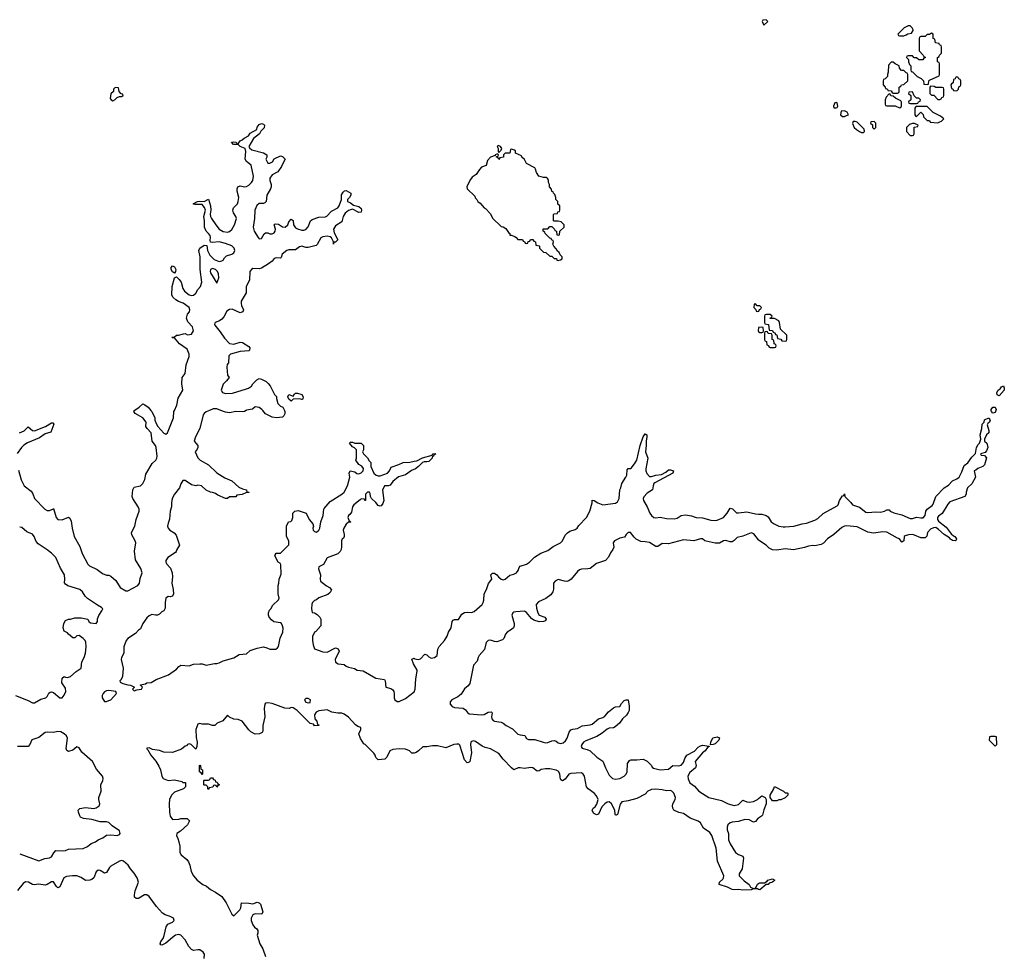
# Model space of a CAD drawing. Header units: inches. Extents: x 2735672 to 2903319, y 894031 to 1029782.
# Tile 155 of 167: x 2843030 to 2852317, y 944851 to 953686. Entities that reach past the tile are written whole.
import ezdxf

# ---------------------------------------------------------------- set-up
doc = ezdxf.new("R2010")
doc.units = ezdxf.units.IN
doc.header["$MEASUREMENT"] = 0
for name, color, linetype in [('C8944', 7, 'Continuous'), ('C8945', 7, 'Continuous'), ('C8954', 7, 'Continuous'), ('C8955', 7, 'Continuous')]:
    doc.layers.add(name, color=color, linetype=linetype)

msp = doc.modelspace()

# ---------------------------------------------------------------- linework, layer by layer
at = {"layer": 'C8944', "color": 4, "elevation": 4}
for points in [[(2843017.5, 949437.5), (2843044.7, 949344.7), (2843072.7, 949290), (2843138, 949238), (2843153.3, 949213.3), (2843168.2, 949168.2), (2843268.2, 949068.2), (2843290, 949054.9), (2843310, 949055.5), (2843349.1, 949070.9), (2843350, 949074), (2843372.7, 948990), (2843390, 948970.5), (2843430, 948968.2), (2843490, 948993.4), (2843503.4, 948983.4), (2843514.9, 948954.9), (2843524.9, 948890), (2843544.6, 948810), (2843596, 948716), (2843620.3, 948650), (2843672.4, 948550), (2843690, 948534), (2843759.7, 948499.7), (2843810, 948462.4), (2843850, 948447.7), (2843870, 948446.8), (2843890, 948436), (2843937.3, 948397.3), (2843978, 948330), (2844030, 948298.7), (2844050, 948297.6), (2844144.5, 948350), (2844159.6, 948370), (2844165.3, 948414.7), (2844185.6, 948470), (2844174, 948510), (2844121.3, 948590), (2844113.3, 948673.3), (2844124, 948750), (2844118.3, 948770), (2844086.4, 948826.4), (2844085.1, 948850), (2844117.4, 948910), (2844127.3, 948972.7), (2844158, 949050), (2844155.4, 949070), (2844146.3, 949090), (2844097.6, 949170), (2844091.6, 949190), (2844098, 949250), (2844110, 949276), (2844170, 949288.4), (2844191.3, 949310), (2844209.6, 949350), (2844219.7, 949400.3), (2844280.1, 949499.9), (2844314.5, 949530), (2844325.1, 949550), (2844325.6, 949570), (2844318.4, 949650), (2844309.6, 949670), (2844279.6, 949710), (2844269.4, 949790), (2844232.7, 949830), (2844221.2, 949850), (2844222, 949890), (2844190, 949929), (2844118, 949970), (2844108, 949990), (2844114.2, 950000)], [(2844820.8, 950000), (2844790, 949986.6), (2844768.8, 949971.2), (2844760.7, 949959.3), (2844728.2, 949830), (2844688.2, 949750), (2844676, 949710), (2844711, 949670), (2844711, 949650), (2844705.4, 949634.6), (2844684.7, 949610), (2844710, 949552), (2844732, 949530), (2844810, 949486.8), (2844890, 949410.8), (2844965.2, 949365.2), (2845030, 949336), (2845096.9, 949276.9), (2845130, 949262), (2845170, 949251.3), (2845174, 949234), (2845194, 949230), (2845190, 949226), (2845170, 949226), (2845127.3, 949207.3), (2845078, 949202), (2845070, 949186), (2845010, 949186), (2844991.6, 949168.4), (2844970, 949168.7), (2844900.4, 949200.4), (2844876.4, 949216.4), (2844847.3, 949227.3), (2844830, 949228), (2844790, 949248), (2844746, 949290), (2844710, 949295.3), (2844690, 949288.7), (2844650, 949299), (2844590, 949338), (2844570, 949338), (2844551.1, 949308.9), (2844536, 949270), (2844490, 949209), (2844468.4, 949170), (2844460.5, 949130), (2844463, 949090), (2844448.4, 949050), (2844443.8, 948976.2), (2844430, 948938), (2844425.3, 948910), (2844430.7, 948890), (2844447.7, 948870), (2844486.6, 948846.6), (2844504.7, 948824.7), (2844538, 948730), (2844511, 948690), (2844507.3, 948670), (2844499.9, 948660.1), (2844427.6, 948612.4), (2844410, 948586), (2844408.9, 948568.9), (2844416.3, 948550), (2844452.5, 948512.5), (2844468.4, 948470), (2844470.5, 948429.5), (2844463.8, 948370), (2844478.8, 948310), (2844482, 948270), (2844470, 948248), (2844450, 948242), (2844430, 948244), (2844407.7, 948230), (2844402.8, 948190), (2844403.6, 948136.4), (2844391, 948109), (2844370, 948102), (2844350, 948078), (2844330, 948068), (2844310, 948068), (2844276.5, 948076.5), (2844250, 948064), (2844230, 948044), (2844190.8, 947990), (2844170, 947941.2), (2844150, 947929), (2844123.1, 947896.9), (2844050, 947849.4), (2844033, 947830), (2844013, 947770), (2844010.8, 947710), (2843990.8, 947670), (2843988.2, 947650), (2844005.5, 947570), (2843998.8, 947490), (2843984.7, 947455.3), (2843974, 947450), (2843978, 947438), (2844003.5, 947423.5), (2844050, 947411), (2844074, 947410), (2844114, 947390), (2844094, 947370), (2844110, 947354), (2844136.4, 947363.6), (2844178, 947370), (2844188, 947390), (2844170, 947408), (2844170, 947411.3), (2844217.2, 947422.8), (2844230, 947430.8), (2844270, 947434.8), (2844317, 947463), (2844433.4, 947506.6), (2844510, 947561), (2844530, 947584.7), (2844550, 947596), (2844629.1, 947590.9), (2844670, 947606), (2844730, 947611), (2844750, 947611), (2844790, 947598.8), (2844866.3, 947613.7), (2844890, 947614), (2844910, 947618.8), (2844950, 947638.8), (2845050, 947666), (2845100.4, 947699.6), (2845170, 947706), (2845204, 947736), (2845270, 947758), (2845330, 947771.3), (2845362, 947762), (2845390, 947747.3), (2845446, 947750), (2845460.2, 947759.8), (2845470, 947774), (2845486.3, 947853.7), (2845512.3, 947910), (2845514.2, 947945.8), (2845510, 947968), (2845499, 947990), (2845490, 947997.2), (2845426.3, 948006.3), (2845403.7, 948023.7), (2845382, 948050), (2845375.3, 948070), (2845375.3, 948090), (2845384.7, 948115.3), (2845398, 948130), (2845416.4, 948163.6), (2845470, 948214), (2845478, 948230), (2845468, 948270), (2845468, 948350), (2845475.3, 948370), (2845478, 948410), (2845496.4, 948456.4), (2845494.6, 948545.4), (2845490, 948555.3), (2845468.7, 948570), (2845438, 948630), (2845440.4, 948639.6), (2845450, 948654), (2845490, 948654), (2845567.3, 948732.7), (2845568, 948770), (2845547.3, 948812.7), (2845548, 948910), (2845566, 948950), (2845587.3, 948952.7), (2845596.4, 948963.6), (2845606, 948990), (2845606, 949030), (2845626, 949050), (2845656.9, 949056.9), (2845732, 949030), (2845761, 948970), (2845796, 948930), (2845801, 948910), (2845796, 948890), (2845798, 948870), (2845810, 948858), (2845830, 948851.3), (2845850, 948871.3), (2845861.2, 948890), (2845869, 948950), (2845892.7, 949010), (2845899, 949070), (2845903.2, 949076.8), (2845958, 949142), (2846070, 949211), (2846089, 949230), (2846122, 949290), (2846144, 949370), (2846138, 949410), (2846146, 949430), (2846190, 949421), (2846210, 949406.8), (2846230, 949402.8), (2846250, 949411.3), (2846268.7, 949430), (2846274, 949454), (2846256, 949476), (2846228.9, 949488.9), (2846202, 949530), (2846208, 949550), (2846207.3, 949627.3), (2846188.4, 949648.4), (2846170, 949658), (2846142, 949690), (2846150, 949702), (2846170, 949702), (2846191.6, 949691.6), (2846250, 949692), (2846272, 949670), (2846272, 949630), (2846262, 949610), (2846272, 949590), (2846310, 949552), (2846325.4, 949525.4), (2846342, 949510), (2846342, 949470), (2846371, 949410), (2846391.3, 949390), (2846410, 949382), (2846430, 949384), (2846498, 949410), (2846518, 949430), (2846535.3, 949464.7), (2846606, 949490), (2846646, 949510), (2846710, 949511.3), (2846750, 949522), (2846776.4, 949523.6), (2846830, 949552), (2846922, 949578), (2846928.9, 949591.1), (2846954, 949590), (2846938, 949582), (2846934, 949570), (2846921, 949559), (2846921, 949550), (2846890, 949519), (2846870, 949514), (2846844.7, 949515.3), (2846830, 949509), (2846791.3, 949470), (2846764.7, 949450), (2846724.9, 949435.1), (2846670, 949393.2), (2846604.5, 949375.5), (2846551, 949330), (2846523.5, 949296.5), (2846510, 949289), (2846470, 949288), (2846451, 949249), (2846465.5, 949150), (2846456.4, 949123.6), (2846438.5, 949101.5), (2846430, 949097.2), (2846410, 949104), (2846390, 949133.2), (2846348.7, 949170), (2846339, 949190), (2846336.5, 949216.5), (2846328.4, 949228.4), (2846310, 949228.7), (2846291.3, 949210), (2846292, 949150), (2846286, 949150), (2846282, 949162), (2846250, 949168), (2846242.8, 949157.2), (2846180.5, 949110), (2846168.7, 949090), (2846158.8, 949041.2), (2846142.8, 949017.2), (2846132, 949010), (2846126, 948990), (2846138, 948958), (2846152, 948950), (2846150, 948946), (2846130, 948946), (2846110, 948926), (2846086, 948890), (2846081, 948870), (2846092, 948830), (2846092, 948810), (2846083.6, 948796.4), (2846071.6, 948788.4), (2846064.7, 948770), (2846065.4, 948714.6), (2846061, 948690), (2846051.3, 948670), (2846030, 948648), (2845930, 948608.7), (2845894.4, 948545.6), (2845850, 948526), (2845847.1, 948507.1), (2845866, 948450), (2845862.8, 948410), (2845866.8, 948390), (2845924.5, 948344.5), (2845950.9, 948330.9), (2845971.6, 948308.4), (2845956.9, 948283.1), (2845936, 948264), (2845850, 948234), (2845830, 948215.3), (2845810, 948208), (2845792, 948190), (2845786.4, 948173.6), (2845782.8, 948130), (2845790, 948094), (2845810, 948092), (2845836.9, 948076.9), (2845862, 948050), (2845871.3, 948030), (2845870.8, 947969.2), (2845823.6, 947916.4), (2845811.6, 947908.4), (2845791.6, 947868.4), (2845791.3, 947830), (2845798, 947790), (2845811.6, 947751.6), (2845890, 947722.8), (2845930, 947721), (2846010, 947762), (2846032.7, 947752.7), (2846042, 947730), (2846004.7, 947650), (2846010, 947624.7), (2846034, 947610), (2846090, 947604.7), (2846110, 947586.8), (2846130, 947578), (2846187.1, 947567.1), (2846214, 947550), (2846270, 947542.8), (2846390, 947476.3), (2846470, 947462), (2846478, 947450), (2846482, 947390), (2846530, 947378), (2846550, 947364.7), (2846558.8, 947350), (2846562.8, 947330), (2846562, 947290), (2846568.2, 947270), (2846590, 947254.8), (2846610, 947254.8), (2846670, 947282.8), (2846750, 947346), (2846760.9, 947370), (2846766, 947470), (2846780.2, 947540.2), (2846779, 947550), (2846744, 947610), (2846730, 947654), (2846750, 947662), (2846756.9, 947656.9), (2846790, 947650.6), (2846810, 947656.3), (2846850, 947701), (2846870, 947696), (2846890, 947674.8), (2846910, 947663.8), (2846942, 947670), (2846969.2, 947690), (2846973, 947750), (2846986.1, 947773.9), (2847036.9, 947830), (2847062.9, 947870), (2847075.1, 947910), (2847100.9, 947950), (2847109.5, 948010.5), (2847118, 948022), (2847130, 948026.8), (2847170, 948027.3), (2847201.2, 948078.8), (2847224.2, 948095.8), (2847250, 948099), (2847290, 948095.6), (2847316.3, 948103.7), (2847391.1, 948170), (2847402.2, 948190), (2847406.9, 948210), (2847409.6, 948270), (2847431.5, 948310), (2847452.4, 948367.6), (2847484, 948410), (2847475.3, 948450), (2847482, 948458), (2847490, 948464.7), (2847510, 948464.7), (2847530.5, 948450.5), (2847546, 948430), (2847571.3, 948410), (2847590, 948403.8), (2847610, 948408), (2847653.1, 948446.9), (2847690, 948455.8), (2847715.6, 948470), (2847731.5, 948490), (2847740.5, 948519.5), (2847750, 948531), (2847810, 948550.6), (2847838.4, 948570), (2847885.3, 948614.7), (2847945.3, 948654.7), (2848010, 948680.3), (2848062.7, 948717.3), (2848130, 948750.4), (2848150.7, 948769.3), (2848176.1, 948823.9), (2848195.6, 948844.4), (2848218, 948862), (2848270, 948877.6), (2848287, 948890), (2848303.5, 948916.5), (2848377.2, 948990), (2848409, 949050), (2848428.7, 949130), (2848430, 949154), (2848450, 949152), (2848482, 949130), (2848530.9, 949110.9), (2848650, 949125.3), (2848670, 949137.3), (2848683.6, 949170), (2848689.2, 949250), (2848699, 949270), (2848709.3, 949310.7), (2848748.7, 949370), (2848755.3, 949390), (2848760.4, 949439.6), (2848770, 949452), (2848790, 949452), (2848800.4, 949459.6), (2848835.5, 949504.5), (2848850, 949532), (2848882.7, 949670), (2848910, 949752), (2848930, 949781), (2848944.7, 949770), (2848946.8, 949750), (2848939.1, 949710), (2848940.4, 949670), (2848933, 949610), (2848954, 949550), (2848936.5, 949450), (2848935.3, 949430), (2848944, 949404), (2848970, 949378.7), (2848990, 949378), (2849030, 949390.3), (2849084.8, 949395.2), (2849123.2, 949416.8), (2849150, 949438.8), (2849170, 949441), (2849196, 949430), (2849190, 949409), (2849021.3, 949318.7), (2849012.7, 949310), (2849004.9, 949290), (2848998, 949250), (2848950, 949218.7), (2848916.1, 949183.9), (2848910.3, 949170), (2848913.1, 949150), (2848948.9, 949090), (2848973.1, 949030), (2848987.9, 949007.9), (2849010, 948991.7), (2849030, 948987.4), (2849070, 948994), (2849130, 948980.2), (2849203, 948977), (2849230, 948985.5), (2849270, 949010.3), (2849310, 949014.7), (2849366.7, 949006.7), (2849410, 948990.7), (2849470, 948988.5), (2849550, 948965.2), (2849590, 948962.7), (2849610, 948965.5), (2849670, 948990.4), (2849702, 949030), (2849730, 949078), (2849752.8, 949072.8), (2849790, 949035.5), (2849810, 949034), (2849890, 949044.7), (2849970, 949024.4), (2850000, 949022.3)], [(2844267.5, 950000), (2844276, 949990), (2844304.7, 949930), (2844306, 949910), (2844319.1, 949870), (2844333.4, 949850), (2844390, 949786.8), (2844410, 949777.3), (2844425.2, 949790), (2844479.6, 949930), (2844484.5, 949990), (2844489.2, 950000)], [(2845164.6, 950000), (2845150, 949989.2), (2845130, 949986), (2845070, 949989.3), (2845010, 949977.2), (2844970, 949983.7), (2844927.7, 950000)], [(2845527.4, 950000), (2845530.9, 949990.9), (2845531.1, 949968.9), (2845522, 949950), (2845510, 949938), (2845450.8, 949929.2), (2845410, 949936), (2845349.5, 949969.5), (2845323.8, 950000)], [(2843029.5, 949790.5), (2843071.2, 949808.8), (2843110, 949846.8), (2843150, 949810.7), (2843170, 949806.7), (2843272.7, 949847.3), (2843330, 949884.7), (2843342, 949882), (2843351.3, 949870), (2843324.7, 949795.3), (2843270, 949779.5), (2843218, 949742), (2843104.8, 949695.2), (2843070, 949672), (2843048.2, 949650), (2843006.7, 949593.3)], [(2842990, 947310.3), (2843110, 947263.1), (2843150, 947242), (2843170, 947242), (2843230, 947275.8), (2843276, 947290), (2843290, 947302), (2843305.6, 947334.4), (2843316, 947344), (2843330, 947345.5), (2843350, 947339.3), (2843410, 947290.4), (2843430, 947290.4), (2843450, 947315.5), (2843465.4, 947350), (2843461.3, 947381.3), (2843428, 947430), (2843430, 947474), (2843448.9, 947491.1), (2843462.8, 947482.8), (2843480.7, 947480.7), (2843508.7, 947490), (2843562.4, 947537.6), (2843611.3, 947570), (2843617.6, 947630), (2843638, 947670), (2843651.1, 947710), (2843657.4, 947770), (2843653.9, 947813.9), (2843646.6, 947830), (2843629.3, 947850), (2843590, 947876), (2843570, 947875.3), (2843550, 947855.3), (2843530, 947854), (2843489.3, 947889.3), (2843482, 947902), (2843450, 947918), (2843441.2, 947950), (2843445.2, 947990), (2843461.2, 948018.8), (2843490, 948031.3), (2843510, 948031.3), (2843550, 948044.7), (2843610, 948044.7), (2843671.6, 948031.6), (2843682, 948010), (2843696.9, 947996.9), (2843750, 947990.8), (2843763.7, 948010), (2843765.1, 948034.9), (2843775.2, 948064.8), (2843806, 948110), (2843812.7, 948130), (2843802, 948142), (2843762.7, 948162.7), (2843670, 948225.2), (2843647.7, 948247.7), (2843622, 948290), (2843598, 948310), (2843485.4, 948345.4), (2843460.9, 948360.9), (2843452.9, 948372.9), (2843456.2, 948410), (2843451.3, 948450), (2843414, 948514), (2843370, 948612.3), (2843330, 948653.2), (2843290, 948685.2), (2843203.3, 948743.3), (2843185.4, 948765.4), (2843167.3, 948810), (2843150, 948833.6), (2843096.1, 948856.1), (2843050, 948895.6), (2843030, 948898.4)], [(2850000, 948777.7), (2849998.6, 948778.6), (2849956, 948836), (2849930, 948846.2), (2849850, 948814.8), (2849797.4, 948802.6), (2849767.9, 948772.1), (2849750, 948762), (2849730, 948761.1), (2849690, 948773.7), (2849670, 948769.7), (2849630, 948749.6), (2849590, 948747.6), (2849505.6, 948765.6), (2849491.3, 948771.3), (2849470, 948789.2), (2849450, 948789.3), (2849390, 948771.6), (2849290, 948779.2), (2849150, 948742.3), (2849090, 948746.3), (2849050, 948718), (2849030, 948717), (2848970, 948753.5), (2848930, 948762.3), (2848890, 948763.1), (2848870, 948772.3), (2848845.8, 948785.8), (2848824.6, 948804.6), (2848790, 948847.8), (2848770, 948848), (2848750.4, 948830), (2848736.1, 948803.9), (2848690, 948795.8), (2848640.4, 948770), (2848628.9, 948750), (2848632.9, 948710), (2848626, 948690), (2848604, 948656), (2848585.3, 948614.7), (2848554, 948586), (2848470, 948555.1), (2848410, 948509.6), (2848390, 948504.7), (2848330, 948503.1), (2848310, 948496.4), (2848290, 948479.6), (2848232.3, 948407.7), (2848210, 948392.6), (2848190, 948386.9), (2848170, 948388.3), (2848110, 948405.1), (2848081.3, 948390), (2848066, 948370), (2848065.7, 948314.3), (2848059.6, 948290), (2848039.5, 948260.5), (2847994, 948226), (2847923.5, 948196.5), (2847901.7, 948170), (2847903.4, 948136.6), (2847915.8, 948090), (2847930, 948070.5), (2847982.8, 948050), (2847997.3, 948030), (2847990, 948015.3), (2847970.5, 948009.5), (2847930, 948007.8), (2847880.8, 948020.8), (2847857.2, 948037.2), (2847810, 948095.8), (2847790, 948105.4), (2847710, 948101.5), (2847690, 948097.2), (2847680.3, 948090), (2847671.6, 948070), (2847694.6, 947990), (2847694.6, 947970), (2847687, 947950), (2847670, 947933), (2847627, 947910), (2847613.4, 947890), (2847597, 947850), (2847582.6, 947837.4), (2847530, 947819.1), (2847510, 947819.7), (2847470, 947833.7), (2847450, 947831.1), (2847430, 947811.6), (2847414.9, 947745.1), (2847364.2, 947690), (2847353.4, 947670), (2847345.1, 947634.9), (2847310, 947596), (2847275.6, 947424.4), (2847258.6, 947401.4), (2847225.7, 947374.3), (2847195.2, 947324.8), (2847162, 947298), (2847106, 947270), (2847089.3, 947250.7), (2847089.4, 947229.4), (2847110, 947206.5), (2847130, 947199.6), (2847212.8, 947192.8), (2847235.9, 947175.9), (2847252.7, 947150), (2847270, 947139.6), (2847390, 947129.1), (2847410, 947133.4), (2847450, 947154), (2847476.4, 947156.4), (2847487.1, 947147.1), (2847480.3, 947110), (2847483.1, 947090), (2847497.1, 947077.1), (2847510, 947069.1), (2847570, 947059.5), (2847590.3, 947050.3), (2847618, 947030), (2847678, 946998), (2847730, 946947.8), (2847750, 946939.6), (2847793.7, 946933.7), (2847810, 946907.3), (2847830, 946896.3), (2847890, 946896.9), (2847966.8, 946870), (2847990, 946866.5), (2848012.8, 946867.2), (2848050, 946885.3), (2848070, 946887), (2848090, 946879.5), (2848110, 946863.6), (2848130, 946859), (2848155.7, 946864.3), (2848176.9, 946883.1), (2848193.5, 946910), (2848213.1, 946966.9), (2848230, 946986.4), (2848247, 946993), (2848290, 946998.9), (2848335.5, 947024.5), (2848410, 947033.7), (2848430, 947040.3), (2848488.2, 947091.8), (2848530, 947103.7), (2848550, 947115.5), (2848583.8, 947156.2), (2848630, 947196), (2848650, 947204), (2848690, 947207.3), (2848705.4, 947234.6), (2848730, 947262.8), (2848750, 947271), (2848770, 947271.3), (2848779.1, 947210), (2848777.3, 947170), (2848770.8, 947150), (2848754.4, 947125.6), (2848716, 947090), (2848687.3, 947050), (2848645.7, 947014.3), (2848630, 947007.3), (2848590, 947003.6), (2848570, 946995.1), (2848523, 946957), (2848474, 946926), (2848370, 946885.1), (2848349.3, 946870.7), (2848332.2, 946850), (2848324.9, 946830), (2848335.3, 946815.3), (2848346, 946810), (2848382.8, 946802.8), (2848409.3, 946789.3), (2848473, 946730), (2848531.3, 946691.3), (2848555.3, 946630), (2848590, 946560.5), (2848622, 946530), (2848650, 946521.7), (2848691.8, 946528.2), (2848730, 946550.4), (2848750.8, 946569.2), (2848758.3, 946590), (2848764.5, 946670), (2848782.9, 946697.1), (2848795.1, 946704.9), (2848850, 946704.9), (2848910, 946711.3), (2848950, 946692), (2848990, 946652), (2848996.9, 946636.9), (2849007.3, 946627.3), (2849070, 946611), (2849150, 946618), (2849190, 946651.3), (2849248.3, 946648.3), (2849270, 946654.8), (2849290, 946681), (2849302.5, 946717.5), (2849324, 946750), (2849393.6, 946786.4), (2849430, 946822.8), (2849450, 946836), (2849470, 946842.8), (2849534, 946834), (2849534, 946830), (2849518, 946822), (2849494.8, 946790), (2849470, 946769.2), (2849401, 946690), (2849410.8, 946650), (2849402.8, 946630), (2849350, 946584.5), (2849333.4, 946550), (2849334, 946526), (2849350, 946488.9), (2849395.8, 946455.8), (2849437.1, 946410), (2849503.5, 946363.5), (2849531, 946350), (2849650, 946321.6), (2849711, 946290), (2849770, 946274.4), (2849810, 946282), (2849850, 946324.7), (2849888.6, 946308.6), (2849910, 946304.9), (2849950, 946312.7), (2849989, 946330), (2850000, 946339.7)], [(2850000, 945483), (2849990, 945488), (2849950, 945488), (2849930, 945478), (2849850, 945474), (2849810, 945482.7), (2849770, 945477.2), (2849750, 945481.2), (2849704.8, 945504.8), (2849628.7, 945530), (2849629.3, 945550.7), (2849661.5, 945578.5), (2849669.2, 945590), (2849672.7, 945610), (2849612, 945750), (2849598, 945870), (2849559.7, 945990), (2849538.4, 946018.4), (2849479.7, 946059.7), (2849450.8, 946110.8), (2849430, 946127.3), (2849355, 946155), (2849290, 946196.9), (2849246.9, 946206.9), (2849201.2, 946230), (2849189.4, 946250), (2849187.3, 946270), (2849191.8, 946290), (2849211.5, 946330), (2849214.3, 946350), (2849199.6, 946390), (2849181.2, 946410), (2849170, 946414.7), (2849130, 946412.3), (2849090, 946422), (2849030, 946427.8), (2848990, 946425.4), (2848955.5, 946410), (2848930, 946381.6), (2848850, 946341.1), (2848770, 946317.2), (2848710.4, 946309.6), (2848694.7, 946285.3), (2848670, 946188), (2848656, 946184), (2848650, 946184), (2848646.6, 946190), (2848642.9, 946230), (2848611, 946291), (2848590, 946309.5), (2848570, 946304.2), (2848548.4, 946290), (2848520.2, 946259.8), (2848490, 946192.7), (2848470, 946186.6), (2848442.3, 946202.3), (2848429.2, 946230), (2848439, 946250), (2848457.7, 946262.3), (2848475.1, 946284.9), (2848486.6, 946330), (2848470, 946364.5), (2848449.6, 946390), (2848391.7, 946431.7), (2848374.7, 946450), (2848357.7, 946550), (2848345.1, 946570), (2848330, 946580.5), (2848230, 946576.9), (2848210.8, 946570), (2848176.5, 946523.5), (2848150, 946506.6), (2848134.5, 946514.5), (2848130, 946522), (2848123.5, 946570), (2848116.3, 946590), (2848110, 946597.6), (2848090, 946606.3), (2848030, 946619.1), (2847990, 946621), (2847950, 946612.6), (2847930, 946599.5), (2847910, 946598.4), (2847870, 946627.8), (2847850, 946632.2), (2847790, 946622.2), (2847750, 946629.7), (2847731.8, 946628.2), (2847690, 946609.2), (2847667.6, 946627.6), (2847591.5, 946710), (2847550, 946765.6), (2847470, 946809.3), (2847420.7, 946820.7), (2847393.3, 946833.3), (2847330, 946877), (2847310, 946885.2), (2847290, 946877.2), (2847284, 946870), (2847281, 946850), (2847290.8, 946770), (2847276, 946690), (2847270, 946682), (2847250, 946675.3), (2847225.6, 946705.6), (2847182.7, 946842.7), (2847171.8, 946851.8), (2847153.8, 946853.8), (2847124.7, 946850), (2847050, 946819.3), (2846970, 946836.2), (2846923, 946837), (2846870, 946828.7), (2846831.6, 946828.4), (2846790.6, 946789.4), (2846770, 946775.3), (2846750, 946768.7), (2846730, 946768.7), (2846708, 946790), (2846670, 946803.7), (2846610.6, 946809.4), (2846550, 946801.2), (2846522, 946790), (2846491.6, 946728.4), (2846474, 946710), (2846410, 946706), (2846390, 946726), (2846382, 946750), (2846370, 946768), (2846290, 946848), (2846275.3, 946855.3), (2846244.7, 946904.7), (2846229, 946950), (2846248, 946990), (2846248, 947010), (2846218.9, 947018.9), (2846196.1, 947036.1), (2846130, 947106), (2846090, 947136), (2846070, 947145.2), (2846030, 947145.2), (2845974.9, 947154.9), (2845930, 947176.2), (2845850, 947168), (2845825.4, 947154.6), (2845812, 947130), (2845814, 947090), (2845832, 947070), (2845838, 947038), (2845850, 947034), (2845852, 947028), (2845810, 947026), (2845802, 947042), (2845770, 947046), (2845648, 947170), (2845610, 947195.3), (2845590, 947198), (2845571, 947189), (2845530, 947192.7), (2845410, 947236.9), (2845370, 947242.7), (2845350, 947239), (2845341, 947230), (2845336, 947190), (2845341, 947110), (2845324.7, 947030), (2845323.6, 946976.4), (2845318, 946962), (2845291.6, 946948.4), (2845250, 946948), (2845210, 946968), (2845190, 946988), (2845128.9, 947068.9), (2845090, 947084), (2845048.4, 947088.4), (2845008.4, 947108.4), (2844990, 947126), (2844946, 947074), (2844894, 947050), (2844871.6, 947028.4), (2844848.9, 947028.9), (2844810, 947042), (2844750, 947042), (2844730, 947048.7), (2844710, 947042), (2844691, 946990), (2844695.3, 946915.3), (2844704.7, 946870), (2844702, 946830), (2844690, 946806), (2844646, 946850), (2844630, 946855.3), (2844614, 946850), (2844603.6, 946836.4), (2844590, 946834), (2844555.3, 946804.7), (2844470, 946775.1), (2844390, 946777.6), (2844350, 946791.1), (2844282.7, 946802.7), (2844250, 946817), (2844230, 946815.3), (2844230, 946806.8), (2844238.8, 946798.8), (2844266.4, 946750), (2844313.4, 946693.4), (2844343.4, 946643.4), (2844359.3, 946610), (2844370.7, 946550), (2844384, 946530), (2844430, 946510.7), (2844490, 946517.3), (2844558.8, 946498.8), (2844570, 946492), (2844594, 946490), (2844594, 946450), (2844574, 946430), (2844490, 946399), (2844461, 946370), (2844444.4, 946330), (2844439.3, 946290), (2844444.4, 946210), (2844450, 946172), (2844470, 946142.8), (2844530, 946146), (2844550, 946151.3), (2844610, 946151.3), (2844632, 946130), (2844612, 946090), (2844547.1, 946032.9), (2844512, 946010), (2844508, 945990), (2844523.1, 945963.1), (2844532.5, 945932.5), (2844540.3, 945890), (2844540.8, 945830), (2844552, 945810), (2844605, 945765), (2844621.5, 945741.5), (2844634.9, 945710), (2844647.8, 945650), (2844669.4, 945609.4), (2844705.3, 945570), (2844757.1, 945530), (2844792.2, 945512.2), (2844830, 945482), (2844876.8, 945456.8), (2844936, 945416), (2844976.1, 945356.1), (2845030, 945248), (2845050, 945232.7), (2845105.1, 945290), (2845114.7, 945310), (2845123.7, 945356.3), (2845190, 945353), (2845230, 945344.9), (2845270, 945360.7), (2845290, 945354.8), (2845302, 945342), (2845322, 945270), (2845314, 945250), (2845250, 945252.3), (2845230, 945242.7), (2845213, 945210), (2845213, 945190), (2845230, 945146.8), (2845245.8, 945125.8), (2845266.8, 945110), (2845275.2, 945095.2), (2845274.9, 945070), (2845268.5, 945050), (2845295.8, 944970), (2845322.2, 944922.2), (2845348.9, 944850)], [(2843030, 945817.3), (2843210, 945750.5), (2843267.3, 945772.7), (2843310, 945779.5), (2843329.4, 945790), (2843351.4, 945828.6), (2843372.1, 945847.9), (2843430, 945845.7), (2843462, 945850), (2843490, 945860.4), (2843630, 945866.9), (2843670, 945887.4), (2843703.3, 945916.7), (2843745.2, 945930), (2843769.7, 945950.3), (2843814, 945970), (2843847.5, 945992.5), (2843890, 945997), (2843950, 945992.4), (2843970, 946001.6), (2843977.6, 946010), (2843970, 946035.1), (2843902, 946082), (2843870, 946112.6), (2843850, 946119.1), (2843790, 946119.7), (2843710, 946141.7), (2843631.2, 946151.2), (2843605.1, 946165.1), (2843597, 946177), (2843584, 946210), (2843582, 946230), (2843596, 946244), (2843650, 946255.8), (2843730, 946245.8), (2843750, 946250.4), (2843779.6, 946270), (2843785.6, 946290), (2843775.4, 946330), (2843776.9, 946350), (2843799.1, 946410), (2843795.8, 946470), (2843815.4, 946510), (2843817.7, 946530), (2843809.6, 946550), (2843755.8, 946615.8), (2843716.3, 946690), (2843616.4, 946776.4), (2843590, 946817), (2843570, 946827.3), (2843530, 946796.2), (2843490, 946784), (2843474, 946794), (2843468.7, 946810), (2843481.1, 946910), (2843471.1, 946930), (2843450.6, 946950.6), (2843417.2, 946970), (2843390, 946971.1), (2843350, 946962.4), (2843290, 946965.6), (2843270, 946961.3), (2843210, 946916.3), (2843146, 946894), (2843126.8, 946850), (2843110, 946829), (2843010, 946831.8)], [(2850000, 946155.6), (2849991, 946150), (2849970, 946122), (2849950, 946117.2), (2849910, 946139.5), (2849870, 946141.6), (2849810, 946122.9), (2849750, 946116.9), (2849731, 946110), (2849709.1, 946090.9), (2849702, 946070), (2849704.4, 946044.4), (2849715.5, 946010), (2849714.9, 945950), (2849730, 945910.8), (2849780.5, 945830), (2849810, 945810.5), (2849850, 945794.8), (2849858, 945778), (2849843.4, 945676.6), (2849817.3, 945630), (2849817.3, 945610), (2849822.8, 945602.8), (2849864.4, 945564.4), (2849911.3, 945530), (2849924.7, 945504.7), (2849950, 945492), (2849970, 945494), (2849978, 945502), (2849990, 945532), (2850000, 945538.3)], [(2844771.1, 944830), (2844772.9, 944870), (2844760.4, 944890), (2844730, 944910.9), (2844710, 944913.3), (2844670, 944906), (2844650, 944915.4), (2844625.1, 944945.1), (2844590, 945008.2), (2844550, 945049.7), (2844530, 945056.8), (2844499.1, 945050), (2844470.4, 945030), (2844410, 944974.5), (2844370, 944957.2), (2844360.9, 944960.9), (2844354, 944970), (2844362, 944990), (2844382, 945018), (2844393, 945047), (2844411.1, 945130), (2844426.3, 945153.7), (2844470, 945173.7), (2844486.3, 945190), (2844479.7, 945210), (2844450, 945226.2), (2844401.9, 945241.9), (2844378.1, 945258.1), (2844321, 945321), (2844250, 945414.7), (2844230, 945432.2), (2844208.2, 945431.8), (2844150, 945398), (2844130, 945396), (2844113.2, 945410), (2844112.1, 945432.1), (2844120.5, 945470), (2844151.1, 945550), (2844139.6, 945590), (2844110, 945636), (2844074.9, 945674.9), (2844051.8, 945710), (2844010, 945749.6), (2843990, 945754.7), (2843970, 945749.7), (2843890, 945703), (2843875.8, 945690), (2843850, 945642.7), (2843830, 945637), (2843790, 945660.5), (2843770, 945664.2), (2843750, 945649.3), (2843727.8, 945592.2), (2843710, 945575.6), (2843691.8, 945568.2), (2843650, 945567.6), (2843610, 945595.4), (2843570, 945610.9), (2843528.2, 945611.8), (2843470, 945603.1), (2843447.4, 945590), (2843410, 945505.2), (2843390, 945498), (2843376, 945510), (2843350, 945553.6), (2843330, 945554.7), (2843290, 945528), (2843270, 945523.5), (2843210, 945531.1), (2843165.6, 945525.6), (2843150, 945529.4), (2843111.9, 945551.9), (2843085.9, 945554.1), (2843062.8, 945537.2), (2843010, 945473.6)]]:
    msp.add_lwpolyline(points, dxfattribs=at)
for points in [[(2843870, 947359.3), (2843850, 947357), (2843830, 947344.5), (2843817.1, 947330), (2843807.2, 947310), (2843808.8, 947290), (2843830, 947254.8), (2843850, 947254.8), (2843870, 947262.8), (2843890, 947271.3), (2843942, 947330), (2843938, 947350)], [(2845750, 947284.5), (2845730, 947283.7), (2845716.3, 947270), (2845730, 947247.3), (2845750, 947242.8), (2845770, 947246), (2845772, 947270)], [(2849546, 946846), (2849548.7, 946870), (2849569.3, 946910.7), (2849610, 946922), (2849630, 946912), (2849624.7, 946890), (2849590, 946855.3), (2849570, 946848.7)], [(2844750, 946566), (2844742, 946582), (2844726, 946590), (2844726, 946650), (2844730, 946654), (2844734, 946650), (2844738, 946618), (2844754, 946610), (2844754, 946570)], [(2844890, 946446), (2844882, 946462), (2844870, 946466), (2844858, 946462), (2844852.7, 946447.3), (2844818, 946442), (2844810, 946426), (2844806, 946430), (2844806, 946450), (2844790, 946466), (2844770, 946466), (2844766, 946470), (2844766, 946510), (2844770, 946514), (2844810, 946514), (2844822, 946518), (2844830, 946534), (2844850, 946534), (2844858, 946518), (2844872.7, 946512.7), (2844878, 946498), (2844892.7, 946492.7), (2844898, 946478), (2844914, 946470), (2844898, 946462)]]:
    msp.add_lwpolyline(points, close=True, dxfattribs=at)
at = {"layer": 'C8945', "color": 4}
for points, elevation in [([(2843930, 953046), (2843914, 953030), (2843914, 953010), (2843890, 952986), (2843883.6, 952943.6), (2843894, 952930), (2843910, 952922), (2843930, 952932), (2843950, 952952), (2843970, 952962), (2843990, 952962), (2844006, 952970), (2844002, 952982), (2843987.3, 952987.3), (2843967.3, 953007.3), (2843962, 953042)], 8), ([(2847542, 952498), (2847534, 952490), (2847542, 952470), (2847543.6, 952443.6), (2847550, 952434), (2847570, 952454), (2847578, 952470), (2847566, 952490)], 8), ([(2847670, 952466), (2847658, 952462), (2847652.7, 952427.3), (2847610, 952426), (2847594, 952410), (2847592, 952388), (2847558, 952382), (2847550, 952366), (2847542, 952382), (2847526, 952390), (2847526, 952394), (2847542, 952398), (2847546, 952410), (2847538, 952418), (2847530, 952418), (2847514, 952410), (2847514, 952406), (2847470, 952388), (2847441, 952359), (2847430.9, 952309.1), (2847385.4, 952294.6), (2847366, 952274), (2847334.4, 952225.6), (2847298, 952202), (2847281, 952179), (2847246.8, 952113.2), (2847251.1, 952091.1), (2847322, 952022), (2847326, 952006), (2847342, 951990), (2847352, 951970), (2847374.8, 951954.8), (2847410, 951912), (2847423.6, 951903.6), (2847470, 951854), (2847490, 951814), (2847570, 951734), (2847591.6, 951731.6), (2847616.9, 951716.9), (2847639.6, 951679.6), (2847652, 951670), (2847654, 951654), (2847666, 951654), (2847699.6, 951639.6), (2847712.7, 951632.7), (2847730, 951614), (2847772.7, 951612.7), (2847778, 951598), (2847792.7, 951592.7), (2847798, 951578), (2847810, 951574), (2847822, 951578), (2847827.3, 951592.7), (2847842, 951598), (2847847.3, 951612.7), (2847870, 951614), (2847878, 951598), (2847894, 951590), (2847898, 951558), (2847930, 951554), (2847934, 951550), (2847934, 951530), (2847970, 951494), (2847991.6, 951491.6), (2848030, 951454), (2848050, 951454), (2848070, 951434), (2848092.7, 951432.7), (2848098, 951418), (2848110, 951414), (2848130, 951422), (2848146, 951430), (2848146, 951450), (2848127.3, 951467.3), (2848118, 951490), (2848102, 951502), (2848090, 951526), (2848068.4, 951548.4), (2848058, 951570), (2848066, 951590), (2848062, 951602), (2848050, 951606), (2848042, 951622), (2848030, 951626), (2847986, 951670), (2847982, 951682), (2847966, 951690), (2847967.3, 951712.7), (2848010, 951714), (2848030, 951734), (2848050, 951734), (2848074, 951710), (2848078, 951698), (2848094, 951690), (2848098, 951658), (2848110, 951654), (2848122, 951658), (2848126, 951690), (2848166, 951730), (2848166, 951750), (2848138, 951778), (2848110, 951786), (2848070, 951786), (2848066, 951790), (2848066, 951850), (2848070, 951854), (2848102, 951858), (2848107.3, 951872.7), (2848122, 951878), (2848126, 951890), (2848126, 951930), (2848107.3, 951947.3), (2848106, 951970), (2848086, 951990), (2848086, 952010), (2848078, 952038), (2848066, 952050), (2848062, 952062), (2848050, 952066), (2848047.3, 952087.3), (2848028, 952110), (2848028, 952130), (2848018, 952150), (2848018, 952170), (2848010, 952186), (2847996.4, 952196.4), (2847970, 952198), (2847928, 952210), (2847904.7, 952244.7), (2847896.4, 952276.4), (2847888.4, 952288.4), (2847808.9, 952328.9), (2847790, 952366), (2847766, 952390), (2847762, 952402), (2847707.3, 952427.3), (2847706, 952450), (2847696.4, 952456.4)], 8), ([(2844490, 951295.3), (2844470, 951309), (2844457.2, 951330), (2844459, 951350), (2844470, 951364.7), (2844490, 951354.8), (2844504, 951330), (2844501, 951310)], 4), ([(2844850, 951339.6), (2844830.5, 951329.5), (2844827, 951310), (2844830, 951298), (2844890, 951202), (2844907.3, 951250), (2844906, 951290), (2844896.9, 951310), (2844877, 951330)], 4), ([(2845690, 950102), (2845670, 950108.7), (2845610, 950106), (2845590, 950088), (2845570, 950106), (2845558, 950130), (2845568.9, 950151.1), (2845610, 950134), (2845623.1, 950156.9), (2845630, 950162), (2845650, 950164.7), (2845690.9, 950150.9), (2845704.7, 950130), (2845702, 950110), (2845696, 950104)], 4)]:
    msp.add_lwpolyline(points, close=True, dxfattribs=dict(at, elevation=elevation))
for points, elevation in [([(2844489.2, 950000), (2844512.4, 950050), (2844524.9, 950115.1), (2844569.4, 950190), (2844559.3, 950250), (2844562, 950310), (2844592, 950350), (2844599.7, 950430), (2844627.3, 950510), (2844627.3, 950530), (2844610, 950577.2), (2844538, 950630), (2844490, 950686), (2844470, 950686), (2844466, 950690), (2844487.3, 950692.7), (2844508.9, 950711.1), (2844528.4, 950711.6), (2844576.4, 950723.6), (2844590, 950724.7), (2844614, 950714), (2844650, 950719.1), (2844669.5, 950750), (2844659.6, 950790), (2844616.6, 950836.6), (2844604, 950870), (2844612, 950908), (2844631.8, 950930), (2844635.1, 950950), (2844627, 950970), (2844571, 951011), (2844527.5, 951027.5), (2844502.5, 951042.5), (2844474, 951070), (2844464, 951090), (2844469.3, 951170), (2844490, 951252), (2844510, 951261), (2844534.7, 951234.7), (2844552.4, 951210), (2844568.2, 951150), (2844584.2, 951124.2), (2844630, 951092), (2844650, 951085.7), (2844670, 951088.7), (2844690, 951106), (2844710, 951142), (2844735.1, 951170), (2844748.2, 951210), (2844733.3, 951330), (2844731.3, 951450), (2844719.5, 951510), (2844727.9, 951532.1), (2844770, 951560.7), (2844794.8, 951554.8), (2844800.4, 951510), (2844824.5, 951464.5), (2844865.4, 951425.4), (2844910, 951406.7), (2844937.2, 951410), (2844950, 951419.1), (2844961.8, 951438.2), (2844982.2, 951457.8), (2845030, 951475.8), (2845050, 951488.2), (2845058, 951510), (2845051.8, 951531.8), (2845031.9, 951551.9), (2844970, 951575.4), (2844910.5, 951589.5), (2844844.7, 951584.7), (2844828.9, 951588.9), (2844826, 951606), (2844829.5, 951630), (2844825.1, 951650), (2844812, 951670), (2844789.6, 951690), (2844772, 951730), (2844772.3, 951790), (2844767.3, 951830), (2844782.7, 951890), (2844774.5, 951914.5), (2844750, 951942), (2844684, 951944), (2844666, 951950), (2844706, 951970), (2844730, 951974), (2844770, 951971.3), (2844810, 951994), (2844830.5, 951930.5), (2844833, 951890), (2844827.3, 951852.7), (2844830.5, 951830), (2844838, 951810), (2844879.1, 951750), (2844910.5, 951710), (2844948.1, 951688.1), (2844990, 951680.3), (2845010, 951688.5), (2845030, 951708.4), (2845057.4, 951750), (2845074.3, 951810), (2845069.6, 951830), (2845045.4, 951865.4), (2845041.6, 951890), (2845047.6, 951912.4), (2845083.7, 951950), (2845091.9, 951971.9), (2845097, 952010), (2845082, 952070), (2845082, 952090), (2845088.7, 952110), (2845110, 952118), (2845150.9, 952110.9), (2845170, 952114), (2845190, 952124.9), (2845217.2, 952150), (2845229.3, 952170), (2845236, 952210), (2845214.2, 952314.2), (2845169.6, 952349.7), (2845157.2, 952370), (2845164, 952444), (2845158, 952470), (2845110, 952489.2), (2845090, 952508.7), (2845048, 952510), (2845029, 952530), (2845050, 952534.8), (2845071, 952531), (2845078, 952518), (2845090, 952514), (2845110, 952542), (2845128.4, 952551.6), (2845146, 952570), (2845188.4, 952591.6), (2845204.7, 952615.3), (2845268, 952650), (2845269.3, 952670.7), (2845290, 952698), (2845310, 952706), (2845330, 952702), (2845338, 952690), (2845334.8, 952665.2), (2845305.4, 952634.6), (2845291.3, 952610), (2845234, 952566), (2845191.3, 952490), (2845196.9, 952476.9), (2845218.8, 952458.8), (2845330, 952430.7), (2845362, 952410), (2845361, 952390), (2845351.3, 952370), (2845370, 952332), (2845390, 952332), (2845413.2, 952346.8), (2845430, 952372), (2845490, 952402), (2845510, 952394), (2845534, 952370), (2845516.9, 952343.1), (2845499.8, 952300.2), (2845464.7, 952250), (2845410, 952221.2), (2845390.6, 952190), (2845388, 952170), (2845402.8, 952130), (2845401, 952110), (2845394.8, 952090), (2845360.7, 952030), (2845356, 951970), (2845342.8, 951957.2), (2845330, 951953.2), (2845288.1, 951951.9), (2845267.1, 951932.9), (2845248, 951890), (2845243.7, 951810), (2845231.8, 951730), (2845242.6, 951690), (2845278, 951630), (2845290, 951620.4), (2845310, 951623), (2845334.5, 951665.5), (2845350, 951674.8), (2845370, 951674), (2845390, 951665.5), (2845410, 951665.5), (2845430, 951674.8), (2845440.9, 951690), (2845442.7, 951710), (2845428.7, 951750), (2845440.2, 951759.8), (2845470, 951756.3), (2845510, 951730.6), (2845533.2, 951730), (2845559.5, 951750), (2845570, 951778), (2845590, 951806), (2845610, 951792), (2845613, 951750), (2845630, 951723.8), (2845650, 951713), (2845690, 951701.6), (2845710, 951699.3), (2845730, 951705.5), (2845750, 951731), (2845772.3, 951787.7), (2845790, 951802.8), (2845850, 951822), (2845914.5, 951825.5), (2845927, 951833), (2845970, 951880.7), (2846029.4, 951910.6), (2846044, 951930), (2846064, 951990), (2846066.3, 952033.7), (2846080.2, 952059.8), (2846092.7, 952072.7), (2846110, 952074), (2846154, 952050), (2846152, 952030), (2846142, 952010), (2846122, 951990), (2846122, 951970), (2846150, 951958.8), (2846178, 951938), (2846230, 951924.9), (2846250, 951904.7), (2846254.4, 951890), (2846250.7, 951870), (2846230, 951866.6), (2846170, 951899.3), (2846130, 951886.6), (2846098.8, 951861.2), (2846082, 951830), (2846070, 951778), (2846010, 951742.7), (2845990.6, 951710), (2845995.2, 951675.2), (2846031, 951610), (2846010, 951588), (2845994, 951586), (2845990, 951568), (2845989, 951590), (2845981.2, 951610), (2845970, 951628.7), (2845958, 951638), (2845930, 951642.7), (2845890, 951638), (2845870, 951629.2), (2845834.9, 951565.1), (2845824.9, 951555.1), (2845750, 951538), (2845730, 951538), (2845690, 951549.6), (2845670, 951543.6), (2845630, 951515.6), (2845570, 951514.3), (2845550, 951507.8), (2845506.5, 951473.5), (2845497.3, 951442.7), (2845490, 951435.3), (2845450, 951438.4), (2845430, 951433.6), (2845410.3, 951409.7), (2845376.9, 951383.1), (2845310, 951343.6), (2845290, 951336.9), (2845230, 951338), (2845216.3, 951330), (2845202, 951310), (2845196.5, 951230), (2845167, 951170), (2845166.4, 951110), (2845120.3, 951030), (2845117.6, 951010), (2845122.4, 950990), (2845142, 950950), (2845134.8, 950930), (2845110, 950920.9), (2845034.5, 950954.5), (2845007.8, 950952.2), (2844983.4, 950936.6), (2844956.1, 950883.9), (2844938.2, 950861.8), (2844914, 950846), (2844874.8, 950830), (2844870, 950822), (2844866.4, 950810), (2844870, 950804), (2844922, 950742), (2844962.5, 950682.5), (2845010, 950630.8), (2845050, 950626.4), (2845110, 950644.9), (2845130, 950642), (2845190, 950604.7), (2845201, 950590), (2845198, 950570), (2845190, 950562), (2845110, 950557), (2845018, 950530), (2845003.8, 950516.2), (2844998, 950450), (2844987.5, 950432.5), (2844984.9, 950410), (2844990, 950334), (2845004.7, 950310), (2844982, 950278), (2844950, 950248), (2844931.3, 950190), (2844942, 950170), (2844970, 950161), (2845038, 950162), (2845170, 950202.8), (2845188, 950210), (2845215.3, 950230), (2845228.9, 950251.1), (2845266, 950290), (2845290, 950302), (2845310, 950296), (2845354, 950274), (2845374.8, 950254.8), (2845391, 950231), (2845432, 950150), (2845451, 950131), (2845451.6, 950111.6), (2845466.4, 950066.4), (2845490, 950042), (2845511.3, 950031.3), (2845519.8, 950019.8), (2845527.4, 950000)], 4), ([(2850000, 950986.6), (2849987.3, 950987.3), (2849970, 951006), (2849958, 951002), (2849954, 950970), (2849972.7, 950952.7), (2849978, 950938), (2849990, 950934), (2850000, 950937.3)], 8), ([(2850000, 950782.3), (2849998, 950782), (2849994, 950750), (2850000, 950744)], 8), ([(2844114.2, 950000), (2844116.4, 950003.6), (2844158, 950030), (2844190, 950062), (2844210, 950054), (2844242, 950030), (2844267.5, 950000)], 4), ([(2844927.7, 950000), (2844890, 950014.5), (2844854.8, 950014.8), (2844820.8, 950000)], 4), ([(2845323.8, 950000), (2845315.3, 950010), (2845290, 950028.7), (2845250, 950034), (2845226.4, 950013.6), (2845170, 950004), (2845164.6, 950000)], 4)]:
    msp.add_lwpolyline(points, dxfattribs=dict(at, elevation=elevation))
at = {"layer": 'C8954', "color": 4, "elevation": 4}
for points in [[(2852236.9, 950000), (2852230, 949982), (2852210, 949975.3), (2852195.3, 949990), (2852194.7, 950000)], [(2850000, 949022.3), (2850030, 949020.3), (2850070, 949010.5), (2850090, 948997.3), (2850119.5, 948950), (2850144.9, 948930), (2850190, 948909), (2850230, 948900.9), (2850250, 948901.7), (2850330.9, 948909.1), (2850410, 948930.6), (2850450, 948935.5), (2850530, 948964.7), (2850559.8, 948980.2), (2850610, 949027), (2850739.3, 949100.7), (2850748.7, 949110), (2850762, 949150), (2850790, 949194), (2850802, 949198), (2850810, 949214), (2850814, 949190), (2850870, 949131.3), (2850884.7, 949110), (2850950, 949088.2), (2851010, 949041.7), (2851030, 949037.7), (2851104.4, 949044.4), (2851150, 949040.5), (2851188, 949050), (2851210, 949062), (2851230, 949062), (2851242, 949050), (2851275.2, 949035.2), (2851350, 949016.5), (2851430, 948981.3), (2851450, 948979.5), (2851490, 948993.4), (2851530, 948986.4), (2851551.4, 948988.6), (2851571.1, 949008.9), (2851576.9, 949050), (2851589.6, 949070), (2851636.9, 949103.1), (2851645.1, 949114.9), (2851672.7, 949190), (2851749, 949270), (2851790, 949294), (2851830, 949336), (2851870, 949354.8), (2851890, 949370.8), (2851918, 949422), (2851938, 949482), (2851973.6, 949506.4), (2852010, 949558.8), (2852045.2, 949594.8), (2852055.1, 949650), (2852070, 949678.8), (2852084, 949690), (2852095.3, 949730), (2852089.2, 949770), (2852104, 949830), (2852108.9, 949871.1), (2852126, 949890), (2852130, 949912), (2852171, 949931), (2852184.7, 949910), (2852178, 949890), (2852162, 949878), (2852156.9, 949863.1), (2852170.6, 949810), (2852170.6, 949790), (2852150, 949768.7), (2852131, 949730), (2852131.3, 949710), (2852150.8, 949690), (2852160.7, 949650), (2852150, 949618), (2852136.9, 949603.1), (2852094, 949590), (2852098, 949578), (2852130, 949574), (2852150, 949554), (2852130, 949486), (2852114, 949470), (2852066, 949454), (2852050, 949438), (2852034, 949430), (2852046, 949370), (2852010, 949309.2), (2851970.8, 949270), (2851956, 949230), (2851956, 949210), (2851944.7, 949190), (2851802, 949138), (2851783.7, 949116.3), (2851732.5, 949027.5), (2851697.3, 949002.7), (2851688, 948990), (2851686, 948970), (2851695.6, 948955.6), (2851770, 948898.8), (2851816.3, 948836.3), (2851836.8, 948816.8), (2851851, 948810), (2851864.7, 948790), (2851862, 948778), (2851854, 948770), (2851830, 948774), (2851810, 948785.2), (2851798.9, 948798.9), (2851749, 948830), (2851697.7, 948877.7), (2851670, 948895.1), (2851650, 948894.5), (2851620.3, 948879.7), (2851594, 948850), (2851585.2, 948814.8), (2851570, 948797.2), (2851530, 948797.6), (2851470, 948825.1), (2851450, 948829.7), (2851414.4, 948825.6), (2851382.5, 948817.5), (2851371.3, 948810), (2851370.7, 948770), (2851350, 948758), (2851329, 948789), (2851310, 948794), (2851210, 948851.3), (2851170, 948856.3), (2851083, 948843), (2851030, 948853.6), (2850930, 948902.6), (2850830, 948912.4), (2850810, 948909.7), (2850784.1, 948895.9), (2850710.2, 948829.8), (2850650.5, 948790), (2850613, 948747), (2850590, 948736.3), (2850530, 948724), (2850510, 948725.6), (2850470, 948719.6), (2850433.3, 948706.7), (2850330, 948686.3), (2850250, 948695.6), (2850170, 948682.3), (2850130, 948686.2), (2850100.2, 948700.2), (2850070, 948728.2), (2850000, 948777.7)], [(2850000, 946339.7), (2850030, 946366), (2850062, 946350), (2850071.6, 946331.6), (2850071.3, 946290), (2850047.9, 946232.1), (2850035.9, 946184.1), (2850027.3, 946172.7), (2850000, 946155.6)], [(2850000, 945538.3), (2850010, 945544.7), (2850056.4, 945543.6), (2850080.4, 945559.6), (2850088, 945570), (2850130, 945582), (2850154, 945570), (2850132, 945550), (2850099.6, 945540.4), (2850090, 945529.2), (2850070, 945528.7), (2850010, 945478), (2850000, 945483)]]:
    msp.add_lwpolyline(points, dxfattribs=at)
at = {"layer": 'C8954', "color": 4}
for points, elevation in [([(2852230, 946926), (2852190, 946926), (2852178, 946922), (2852174, 946890), (2852230, 946832), (2852248, 946850), (2852242, 946922)], 8), ([(2850250, 946394), (2850270, 946394), (2850274, 946390), (2850274, 946370), (2850250, 946346), (2850210, 946328), (2850190, 946328), (2850170, 946318), (2850130, 946318), (2850108.4, 946348.4), (2850108, 946370), (2850142, 946430), (2850150, 946454), (2850234, 946410)], 4)]:
    msp.add_lwpolyline(points, close=True, dxfattribs=dict(at, elevation=elevation))
at = {"layer": 'C8955', "color": 4}
for points, elevation in [([(2850070, 953686), (2850038, 953682), (2850034, 953670), (2850050, 953634), (2850086, 953670)], 8), ([(2851430, 953628), (2851410, 953628), (2851374, 953610), (2851314, 953550), (2851318, 953538), (2851330, 953534), (2851370, 953534), (2851390, 953542), (2851408.4, 953551.6), (2851442, 953558), (2851456.4, 953583.6), (2851458, 953590), (2851448, 953610)], 8), ([(2851630, 953558), (2851610, 953546), (2851590, 953546), (2851570, 953526), (2851530, 953526), (2851518, 953522), (2851514, 953510), (2851512.7, 953392.7), (2851552.7, 953352.7), (2851558, 953338), (2851574, 953330), (2851558, 953322), (2851550, 953306), (2851510, 953306), (2851490, 953326), (2851467.3, 953327.3), (2851450, 953346), (2851410, 953346), (2851398, 953342), (2851394, 953330), (2851414, 953310), (2851414, 953290), (2851423.6, 953263.6), (2851434, 953250), (2851434, 953210), (2851438, 953198), (2851450, 953194), (2851494, 953150), (2851534, 953130), (2851554, 953110), (2851558, 953078), (2851590, 953074), (2851602, 953078), (2851606, 953110), (2851610, 953114), (2851702, 953158), (2851706, 953170), (2851706, 953270), (2851702, 953282), (2851686, 953290), (2851686, 953330), (2851702, 953338), (2851706, 953350), (2851726, 953370), (2851726, 953430), (2851722, 953442), (2851707.3, 953447.3), (2851702, 953462), (2851668.9, 953468.9), (2851662, 953502), (2851646, 953510), (2851646, 953550)], 8), ([(2851270, 953286), (2851250, 953286), (2851223.6, 953256.4), (2851222, 953190), (2851214, 953170), (2851214, 953150), (2851192.7, 953127.3), (2851178, 953122), (2851174, 953110), (2851174, 953070), (2851194, 953050), (2851198, 953038), (2851214, 953030), (2851218, 953018), (2851250, 953014), (2851258, 952998), (2851270, 952994), (2851310, 952994), (2851322, 952998), (2851326, 953010), (2851326, 953050), (2851342, 953058), (2851346, 953070), (2851370, 953074), (2851406, 953110), (2851406, 953170), (2851402, 953182), (2851390, 953186), (2851370, 953206), (2851347.3, 953207.3), (2851328.4, 953228.4), (2851326, 953250), (2851288.4, 953268.4)], 8), ([(2851870, 953146), (2851858, 953142), (2851852.7, 953127.3), (2851838, 953122), (2851834, 953090), (2851818, 953082), (2851814, 953070), (2851818, 953038), (2851832.7, 953032.7), (2851838, 953018), (2851870, 953014), (2851886, 953030), (2851887.3, 953052.7), (2851902, 953058), (2851906, 953070), (2851906, 953110), (2851902, 953122), (2851887.3, 953127.3), (2851882, 953142)], 8), ([(2851622, 953058), (2851614, 953050), (2851614, 952990), (2851630, 952974), (2851652.7, 952972.7), (2851690, 952934), (2851710, 952934), (2851722, 952938), (2851727.3, 952952.7), (2851742, 952958), (2851746, 952970), (2851746, 953030), (2851742, 953042), (2851730, 953046), (2851670, 953046), (2851656.4, 953056.4)], 8), ([(2851230, 952986), (2851203.6, 952956.4), (2851194, 952930), (2851194, 952890), (2851198, 952878), (2851210, 952874), (2851287.3, 952872.7), (2851330, 952854), (2851342, 952858), (2851347.3, 952872.7), (2851347.3, 952907.3), (2851342, 952922), (2851290, 952946), (2851270, 952966), (2851247.3, 952967.3), (2851242, 952982)], 8), ([(2851450, 953006), (2851418, 953002), (2851414, 952990), (2851434, 952970), (2851434, 952930), (2851414, 952910), (2851418, 952898), (2851430, 952894), (2851490, 952894), (2851502, 952898), (2851507.3, 952912.7), (2851522, 952918), (2851526, 952930), (2851510, 952946), (2851490, 952946), (2851467.3, 952967.3)], 8), ([(2850730, 952906), (2850718, 952902), (2850704.7, 952870), (2850710, 952854), (2850730, 952854), (2850742, 952858), (2850746, 952870), (2850742, 952902)], 8), ([(2851590, 952866), (2851490, 952866), (2851478, 952862), (2851474, 952850), (2851474, 952790), (2851478, 952778), (2851490, 952774), (2851530, 952814), (2851551.6, 952791.6), (2851554, 952770), (2851590, 952734), (2851610, 952734), (2851618, 952718), (2851690, 952712), (2851710, 952722), (2851726, 952730), (2851746, 952750), (2851716.4, 952776.4), (2851646, 952810)], 8), ([(2850810, 952826), (2850778, 952822), (2850772, 952790), (2850790, 952772), (2850810, 952772), (2850830, 952782), (2850846, 952790), (2850834.6, 952814.6)], 8), ([(2850910, 952726), (2850890, 952726), (2850885.4, 952705.4), (2850902, 952670), (2850922, 952650), (2850950, 952632), (2850970, 952622), (2850990, 952622), (2850998, 952630), (2850994.6, 952654.6), (2850930, 952718)], 8), ([(2851090, 952726), (2851058, 952722), (2851054, 952710), (2851072.7, 952692.7), (2851074, 952670), (2851090, 952654), (2851106, 952670), (2851106, 952710)], 8), ([(2851470, 952706), (2851450, 952706), (2851423.6, 952696.4), (2851394, 952670), (2851394, 952630), (2851430, 952594), (2851450, 952594), (2851462, 952598), (2851466, 952610), (2851467.3, 952672.7), (2851502, 952678), (2851506, 952690)], 8), ([(2850110, 950906), (2850070, 950906), (2850058, 950902), (2850054, 950890), (2850054, 950830), (2850058, 950818), (2850092, 950812), (2850098, 950758), (2850130, 950754), (2850138, 950738), (2850152.7, 950732.7), (2850158, 950718), (2850172.7, 950712.7), (2850178, 950678), (2850210, 950674), (2850218, 950658), (2850250, 950654), (2850262, 950658), (2850266, 950670), (2850266, 950710), (2850207.3, 950767.3), (2850198, 950830), (2850190, 950846), (2850150, 950866), (2850107.3, 950867.3), (2850107.3, 950872.7), (2850122, 950878), (2850126, 950890)], 8), ([(2850070, 950746), (2850058, 950742), (2850054, 950730), (2850054, 950670), (2850058, 950658), (2850074, 950650), (2850078, 950618), (2850092.7, 950612.7), (2850098, 950598), (2850110, 950594), (2850150, 950594), (2850162, 950598), (2850166, 950610), (2850162, 950622), (2850146, 950630), (2850142, 950662), (2850126, 950670), (2850126, 950710), (2850122, 950722), (2850090, 950726), (2850082, 950742)], 8), ([(2852270, 950137.2), (2852250, 950148.7), (2852247.3, 950170), (2852259.5, 950190), (2852276.6, 950203.4), (2852290, 950222.8), (2852310, 950231), (2852317.1, 950210), (2852314.4, 950190)], 4)]:
    msp.add_lwpolyline(points, close=True, dxfattribs=dict(at, elevation=elevation))
for points, elevation in [([(2850000, 950937.3), (2850002, 950938), (2850007.3, 950952.7), (2850022, 950958), (2850026, 950970), (2850010, 950986), (2850000, 950986.6)], 8), ([(2850000, 950744), (2850010, 950734), (2850030, 950734), (2850042, 950738), (2850046, 950750), (2850042, 950782), (2850030, 950786), (2850000, 950782.3)], 8), ([(2852194.7, 950000), (2852194, 950010), (2852210, 950032), (2852230, 950032), (2852240.7, 950010), (2852236.9, 950000)], 4)]:
    msp.add_lwpolyline(points, dxfattribs=dict(at, elevation=elevation))

doc.saveas('drawing.dxf')
